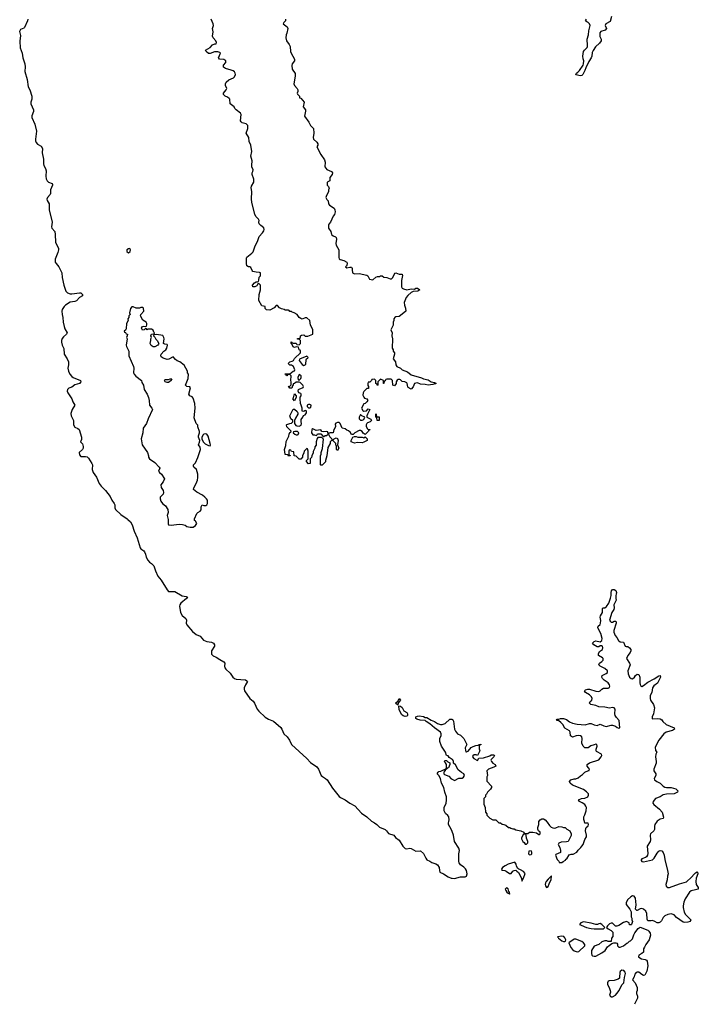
# Model space of a CAD drawing. Header units: inches. Extents: x 2605671 to 2720413, y 450557 to 553563.
# Tile 6 of 35: x 2624372 to 2633205, y 473690 to 486505. Entities that reach past the tile are written whole.
import ezdxf

# ---------------------------------------------------------------- set-up
doc = ezdxf.new("R2010")
doc.units = ezdxf.units.IN
doc.header["$MEASUREMENT"] = 0
for name, color, linetype in [('C6427', 7, 'Continuous'), ('C6428', 7, 'Continuous'), ('C6437', 7, 'Continuous'), ('C6438', 7, 'Continuous')]:
    doc.layers.add(name, color=color, linetype=linetype)

msp = doc.modelspace()

# ---------------------------------------------------------------- linework, layer by layer
at = {"layer": 'C6427', "color": 5}
for points, elevation in [([(2625781, 480000), (2625813, 479970), (2625836, 479930), (2625864, 479850), (2625903, 479763), (2625942, 479630), (2625950, 479617), (2625988, 479590), (2625997, 479577), (2626010, 479550), (2626020, 479510), (2626040, 479470), (2626064, 479444), (2626090, 479427), (2626117, 479397), (2626138, 479330), (2626170, 479264), (2626213, 479210), (2626290, 479084), (2626310, 479064), (2626390, 479062), (2626486, 479006), (2626539, 478999), (2626555, 478990), (2626543, 478970), (2626471, 478910), (2626456, 478890), (2626451, 478870), (2626464, 478790), (2626488, 478750), (2626537, 478710), (2626544, 478690), (2626540, 478650), (2626550, 478630), (2626621, 478541), (2626670, 478505), (2626720, 478480), (2626764, 478430), (2626810, 478410), (2626870, 478404), (2626896, 478390), (2626908, 478370), (2626906, 478350), (2626870, 478290), (2626867, 478270), (2626870, 478247), (2626890, 478224), (2626930, 478208), (2626976, 478176), (2627030, 478146), (2627041, 478130), (2627037, 478090), (2627041, 478070), (2627054, 478050), (2627110, 478001), (2627148, 477948), (2627170, 477930), (2627190, 477923), (2627311, 477912), (2627330, 477901), (2627337, 477890), (2627310, 477850), (2627296, 477810), (2627294, 477790), (2627299, 477770), (2627370, 477671), (2627410, 477636), (2627430, 477611), (2627464, 477530), (2627484, 477504), (2627568, 477428), (2627610, 477400), (2627674, 477374), (2627770, 477293), (2627785, 477270), (2627810, 477211), (2627852, 477172), (2627886, 477130), (2627912, 477070), (2628111, 476890), (2628159, 476839), (2628240, 476780), (2628260, 476750), (2628297, 476670), (2628313, 476653), (2628353, 476630), (2628376, 476610), (2628443, 476503), (2628530, 476396), (2628550, 476380), (2628610, 476353), (2628670, 476308), (2628734, 476274), (2628820, 476180), (2628890, 476130), (2628952, 476072), (2628990, 476053), (2629022, 476030), (2629056, 475996), (2629130, 475965), (2629147, 475950), (2629174, 475914), (2629241, 475890), (2629263, 475863), (2629310, 475825), (2629358, 475750), (2629390, 475720), (2629410, 475714), (2629450, 475723), (2629470, 475719), (2629530, 475683), (2629590, 475686), (2629630, 475651), (2629657, 475590), (2629671, 475571), (2629710, 475555), (2629737, 475537), (2629790, 475519), (2629810, 475506), (2629833, 475470), (2629836, 475430), (2629842, 475410), (2629890, 475390), (2629950, 475350), (2629990, 475334), (2630000, 475332)], 20), ([(2626305, 480000), (2626307, 479990), (2626303, 479943), (2626311, 479931), (2626346, 479926), (2626450, 479938), (2626490, 479937), (2626527, 479927), (2626550, 479911), (2626590, 479898), (2626630, 479902), (2626659, 479921), (2626678, 479950), (2626660, 479980), (2626649, 479989), (2626649, 480000)], 40), ([(2630000, 476876), (2629964, 476904), (2629950, 476922), (2629929, 476930), (2629913, 476973), (2629862, 477050), (2629842, 477110), (2629842, 477150), (2629859, 477190), (2629859, 477210), (2629849, 477230), (2629770, 477290), (2629710, 477341), (2629662, 477370), (2629650, 477382), (2629586, 477390), (2629542, 477402), (2629528, 477410), (2629528, 477430), (2629550, 477441), (2629570, 477443), (2629630, 477436), (2629650, 477422), (2629670, 477421), (2629728, 477388), (2629771, 477371), (2629810, 477346), (2629850, 477331), (2629870, 477331), (2629910, 477345), (2629970, 477402), (2630000, 477400), (2630000, 477399)], 20), ([(2630000, 475939), (2629987, 475970), (2629954, 476030), (2629952, 476050), (2629959, 476070), (2629961, 476090), (2629957, 476130), (2629946, 476146), (2629914, 476174), (2629898, 476210), (2629899, 476250), (2629923, 476310), (2629929, 476349), (2629929, 476390), (2629905, 476450), (2629893, 476510), (2629864, 476570), (2629849, 476629), (2629828, 476668), (2629808, 476690), (2629818, 476710), (2629830, 476722), (2629856, 476724), (2629890, 476742), (2629898, 476742), (2629914, 476754), (2629926, 476754), (2629928, 476810), (2629915, 476835), (2629898, 476850), (2629910, 476862), (2629930, 476862), (2629945, 476845), (2629971, 476831), (2629972, 476812), (2629954, 476770), (2629938, 476762), (2629934, 476750), (2629914, 476746), (2629912, 476730), (2629892, 476710), (2629891, 476690), (2629901, 476681), (2629960, 476660), (2629990, 476626), (2630000, 476620)], 20)]:
    msp.add_lwpolyline(points, dxfattribs=dict(at, elevation=elevation))
at = {"layer": 'C6427', "color": 5, "elevation": 20}
for points in [[(2629290, 477586), (2629266, 477610), (2629298, 477642), (2629310, 477672), (2629331, 477650), (2629302, 477618), (2629294, 477586)], [(2629390, 477435), (2629364, 477444), (2629343, 477463), (2629310, 477526), (2629306, 477574), (2629330, 477572), (2629350, 477552), (2629371, 477511), (2629411, 477490), (2629421, 477470), (2629422, 477450), (2629410, 477442)]]:
    msp.add_lwpolyline(points, close=True, dxfattribs=at)
at = {"layer": 'C6428', "color": 5}
for points, elevation in [([(2624477, 486510), (2624472, 486490), (2624436, 486404), (2624426, 486394), (2624384, 486376), (2624372, 486350), (2624381, 486301), (2624373, 486227), (2624379, 486139), (2624406, 486070), (2624413, 486010), (2624440, 485930), (2624444, 485890), (2624440, 485830), (2624470, 485725), (2624482, 485630), (2624504, 485590), (2624530, 485510), (2624530, 485470), (2624517, 485430), (2624516, 485410), (2624550, 485330), (2624550, 485310), (2624532, 485252), (2624532, 485232), (2624570, 485146), (2624592, 485052), (2624577, 484950), (2624578, 484930), (2624587, 484907), (2624604, 484884), (2624650, 484858), (2624669, 484830), (2624663, 484770), (2624682, 484690), (2624682, 484630), (2624688, 484608), (2624710, 484567), (2624717, 484537), (2624711, 484470), (2624715, 484435), (2624729, 484409), (2624747, 484390), (2624794, 484374), (2624799, 484359), (2624800, 484350), (2624775, 484290), (2624775, 484245), (2624769, 484230), (2624733, 484190), (2624727, 484170), (2624731, 484150), (2624754, 484110), (2624757, 484090), (2624754, 484030), (2624793, 483870), (2624786, 483810), (2624789, 483790), (2624829, 483749), (2624835, 483710), (2624838, 483610), (2624850, 483577), (2624877, 483530), (2624878, 483510), (2624870, 483476), (2624836, 483390), (2624835, 483350), (2624846, 483330), (2624882, 483290), (2624921, 483210), (2624927, 483150), (2624948, 483050), (2624971, 482970), (2624995, 482950), (2625030, 482938), (2625050, 482936), (2625150, 482952), (2625170, 482948), (2625190, 482930), (2625192, 482910), (2625150, 482891), (2625110, 482845), (2625090, 482836), (2625030, 482827), (2624970, 482790), (2624950, 482770), (2624926, 482734), (2624920, 482710), (2624924, 482670), (2624936, 482630), (2624939, 482570), (2624950, 482510), (2624960, 482480), (2624990, 482430), (2624982, 482410), (2624942, 482378), (2624925, 482355), (2624916, 482330), (2624917, 482310), (2624927, 482267), (2624947, 482227), (2624952, 482150), (2624989, 482089), (2625006, 482050), (2625009, 482011), (2624999, 481970), (2625007, 481930), (2625025, 481890), (2625050, 481860), (2625070, 481846), (2625165, 481810), (2625170, 481790), (2625149, 481771), (2625090, 481751), (2625050, 481724), (2625010, 481710), (2624994, 481690), (2624991, 481670), (2624999, 481650), (2625052, 481572), (2625066, 481530), (2625090, 481490), (2625054, 481430), (2625040, 481380), (2625043, 481350), (2625072, 481290), (2625074, 481230), (2625090, 481201), (2625130, 481184), (2625148, 481170), (2625179, 481070), (2625177, 481043), (2625162, 481010), (2625190, 480985), (2625199, 480950), (2625198, 480930), (2625188, 480910), (2625148, 480870), (2625150, 480841), (2625170, 480822), (2625230, 480821), (2625250, 480816), (2625270, 480800), (2625312, 480730), (2625319, 480710), (2625316, 480650), (2625330, 480610), (2625370, 480550), (2625408, 480470), (2625432, 480432), (2625490, 480379), (2625550, 480300), (2625571, 480251), (2625602, 480210), (2625610, 480190), (2625609, 480150), (2625618, 480130), (2625687, 480067), (2625770, 480010), (2625781, 480000)], 20), ([(2627831, 486510), (2627831, 486490), (2627811, 486470), (2627802, 486450), (2627853, 486413), (2627862, 486390), (2627851, 486330), (2627841, 486310), (2627835, 486270), (2627846, 486230), (2627881, 486181), (2627894, 486154), (2627899, 486090), (2627907, 486070), (2627951, 485990), (2627951, 485970), (2627921, 485930), (2627916, 485910), (2627921, 485861), (2627957, 485803), (2627956, 485770), (2627939, 485670), (2627948, 485648), (2627985, 485610), (2627992, 485590), (2627992, 485570), (2627985, 485550), (2627990, 485534), (2628014, 485510), (2628014, 485490), (2628030, 485482), (2628076, 485430), (2628062, 485370), (2628091, 485331), (2628094, 485314), (2628081, 485250), (2628135, 485170), (2628156, 485130), (2628198, 485090), (2628201, 485030), (2628191, 484970), (2628198, 484950), (2628238, 484910), (2628251, 484890), (2628252, 484870), (2628242, 484850), (2628291, 484750), (2628342, 484682), (2628347, 484650), (2628343, 484590), (2628370, 484555), (2628432, 484530), (2628446, 484510), (2628441, 484490), (2628411, 484450), (2628410, 484406), (2628384, 484396), (2628373, 484387), (2628373, 484353), (2628390, 484334), (2628402, 484310), (2628392, 484290), (2628390, 484266), (2628364, 484216), (2628359, 484190), (2628370, 484165), (2628387, 484147), (2628391, 484110), (2628405, 484090), (2628465, 484050), (2628475, 484030), (2628477, 484003), (2628471, 483970), (2628451, 483949), (2628418, 483870), (2628397, 483843), (2628391, 483830), (2628391, 483810), (2628394, 483790), (2628421, 483750), (2628431, 483710), (2628452, 483690), (2628481, 483681), (2628492, 483672), (2628496, 483650), (2628488, 483590), (2628491, 483570), (2628525, 483510), (2628526, 483410), (2628531, 483391), (2628542, 483382), (2628592, 483370), (2628630, 483351), (2628636, 483330), (2628632, 483308), (2628625, 483295), (2628614, 483290), (2628630, 483274), (2628670, 483285), (2628690, 483282), (2628697, 483277), (2628702, 483270), (2628698, 483250), (2628706, 483210), (2628730, 483196), (2628790, 483203), (2628890, 483178), (2628902, 483170), (2628926, 483126), (2628970, 483118), (2629010, 483152), (2629030, 483162), (2629056, 483164), (2629070, 483172), (2629090, 483172), (2629112, 483152), (2629150, 483151), (2629193, 483133), (2629210, 483132), (2629228, 483150), (2629256, 483204), (2629270, 483211), (2629310, 483191), (2629352, 483192), (2629357, 483177), (2629344, 483110), (2629341, 483050), (2629341, 483030), (2629351, 483011), (2629370, 483001), (2629410, 482991), (2629470, 483001), (2629510, 482998), (2629530, 483011), (2629550, 483011), (2629582, 482990), (2629554, 482970), (2629494, 482966), (2629467, 482953), (2629423, 482917), (2629403, 482890), (2629377, 482823), (2629381, 482790), (2629396, 482750), (2629398, 482710), (2629330, 482654), (2629310, 482642), (2629270, 482638), (2629254, 482630), (2629242, 482610), (2629242, 482590), (2629232, 482570), (2629234, 482530), (2629202, 482470), (2629222, 482430), (2629218, 482390), (2629226, 482350), (2629222, 482230), (2629232, 482208), (2629232, 482192), (2629252, 482170), (2629252, 482150), (2629232, 482090), (2629265, 482050), (2629270, 482014), (2629282, 481990), (2629328, 481968), (2629352, 481950), (2629421, 481921), (2629470, 481883), (2629603, 481843), (2629630, 481831), (2629690, 481817), (2629730, 481791), (2629770, 481782), (2629792, 481770), (2629750, 481755), (2629690, 481747), (2629650, 481759), (2629590, 481761), (2629550, 481777), (2629530, 481776), (2629511, 481769), (2629495, 481725), (2629470, 481698), (2629430, 481718), (2629425, 481725), (2629415, 481770), (2629410, 481778), (2629386, 481790), (2629350, 481798), (2629330, 481818), (2629320, 481820), (2629300, 481820), (2629285, 481815), (2629272, 481790), (2629271, 481770), (2629250, 481738), (2629228, 481750), (2629226, 481810), (2629207, 481827), (2629150, 481826), (2629138, 481822), (2629130, 481806), (2629118, 481802), (2629114, 481770), (2629110, 481768), (2629106, 481770), (2629106, 481810), (2629070, 481826), (2629034, 481790), (2629034, 481750), (2629030, 481746), (2629022, 481762), (2629006, 481770), (2629006, 481810), (2628990, 481826), (2628958, 481822), (2628953, 481807), (2628932, 481788), (2628910, 481786), (2628902, 481770), (2628902, 481742), (2628912, 481732), (2628913, 481707), (2628890, 481706), (2628852, 481668), (2628842, 481650), (2628840, 481620), (2628852, 481590), (2628861, 481581), (2628891, 481571), (2628902, 481550), (2628892, 481530), (2628871, 481509), (2628850, 481506), (2628822, 481450), (2628840, 481420), (2628850, 481412), (2628887, 481413), (2628910, 481442), (2628932, 481432), (2628898, 481370), (2628892, 481350), (2628893, 481333), (2628944, 481304), (2628951, 481289), (2628934, 481270), (2628901, 481259), (2628892, 481250), (2628882, 481230), (2628882, 481210), (2628900, 481180), (2628910, 481172), (2628930, 481172), (2628933, 481167), (2628918, 481162), (2628914, 481150), (2628870, 481106), (2628843, 481123), (2628830, 481146), (2628810, 481158), (2628790, 481158), (2628734, 481130), (2628713, 481107), (2628690, 481106), (2628675, 481135), (2628654, 481154), (2628630, 481162), (2628610, 481178), (2628569, 481189), (2628544, 481250), (2628530, 481264), (2628510, 481264), (2628486, 481254), (2628480, 481240), (2628481, 481210), (2628476, 481190), (2628462, 481170), (2628451, 481129), (2628413, 481127), (2628398, 481122), (2628394, 481110), (2628410, 481074), (2628434, 481050), (2628438, 481038), (2628450, 481034), (2628466, 481050), (2628490, 481062), (2628510, 481054), (2628518, 481030), (2628511, 480970), (2628525, 480930), (2628510, 480898), (2628498, 480910), (2628498, 480958), (2628488, 480968), (2628486, 480990), (2628450, 481026), (2628430, 481026), (2628414, 481010), (2628414, 480990), (2628385, 480935), (2628372, 480830), (2628353, 480767), (2628352, 480750), (2628310, 480706), (2628290, 480706), (2628286, 480710), (2628288, 480830), (2628298, 480850), (2628298, 480870), (2628315, 480925), (2628327, 481047), (2628307, 481067), (2628253, 481067), (2628244, 481056), (2628232, 481010), (2628232, 480968), (2628213, 480947), (2628212, 480928), (2628193, 480887), (2628192, 480868), (2628173, 480827), (2628172, 480808), (2628154, 480790), (2628152, 480728), (2628130, 480726), (2628107, 480753), (2628106, 480770), (2628126, 480790), (2628126, 480890), (2628118, 480918), (2628110, 480926), (2628074, 480890), (2628072, 480868), (2628054, 480830), (2628054, 480810), (2628030, 480786), (2628010, 480786), (2627970, 480826), (2627947, 480827), (2627942, 480882), (2627910, 480886), (2627902, 480902), (2627890, 480906), (2627878, 480902), (2627874, 480890), (2627874, 480850), (2627878, 480838), (2627893, 480833), (2627893, 480827), (2627870, 480826), (2627862, 480842), (2627830, 480846), (2627826, 480850), (2627818, 480910), (2627835, 480965), (2627843, 481017), (2627876, 481084), (2627878, 481110), (2627888, 481132), (2627902, 481138), (2627906, 481150), (2627850, 481208), (2627844, 481230), (2627850, 481238), (2627890, 481251), (2627910, 481252), (2627928, 481270), (2627928, 481290), (2627902, 481310), (2627889, 481350), (2627930, 481434), (2627950, 481434), (2627984, 481404), (2627992, 481390), (2627992, 481370), (2627962, 481318), (2627951, 481290), (2627951, 481250), (2627965, 481225), (2627978, 481218), (2628010, 481216), (2628034, 481226), (2628042, 481250), (2628034, 481270), (2628038, 481302), (2628058, 481330), (2628067, 481353), (2628090, 481362), (2628106, 481390), (2628106, 481410), (2628098, 481418), (2628084, 481416), (2628070, 481406), (2628048, 481408), (2628048, 481450), (2628038, 481490), (2628026, 481510), (2628028, 481530), (2628022, 481550), (2628022, 481590), (2628035, 481610), (2628035, 481630), (2628030, 481638), (2628006, 481650), (2627998, 481670), (2628002, 481690), (2628010, 481698), (2628062, 481718), (2628066, 481730), (2628058, 481750), (2628023, 481783), (2628010, 481789), (2627972, 481788), (2627950, 481768), (2627934, 481766), (2627934, 481754), (2627922, 481738), (2627914, 481710), (2627888, 481708), (2627882, 481722), (2627868, 481730), (2627890, 481734), (2627907, 481753), (2627908, 481790), (2627902, 481810), (2627906, 481870), (2627890, 481886), (2627870, 481886), (2627858, 481882), (2627850, 481868), (2627842, 481882), (2627826, 481890), (2627830, 481894), (2627890, 481894), (2627930, 481932), (2627950, 481934), (2627955, 481950), (2627938, 481990), (2627910, 482008), (2627889, 482009), (2627868, 482030), (2627888, 482050), (2627921, 482059), (2627938, 482070), (2627950, 482094), (2628026, 482170), (2628026, 482190), (2628022, 482202), (2628008, 482208), (2628002, 482242), (2627970, 482246), (2627950, 482238), (2627930, 482248), (2627918, 482278), (2627906, 482290), (2627907, 482313), (2627914, 482310), (2627918, 482298), (2627930, 482294), (2627970, 482294), (2627978, 482278), (2628010, 482274), (2628026, 482290), (2628026, 482330), (2628010, 482346), (2627990, 482346), (2627990, 482354), (2628010, 482354), (2628026, 482370), (2628026, 482390), (2628040, 482400), (2628070, 482402), (2628090, 482385), (2628125, 482385), (2628186, 482410), (2628187, 482473), (2628159, 482530), (2628148, 482590), (2628110, 482626), (2628090, 482626), (2628050, 482608), (2628030, 482615), (2628010, 482628), (2627986, 482670), (2627946, 482690), (2627918, 482698), (2627910, 482706), (2627890, 482706), (2627882, 482722), (2627870, 482726), (2627830, 482726), (2627815, 482735), (2627780, 482740), (2627756, 482756), (2627730, 482786), (2627710, 482786), (2627684, 482756), (2627630, 482726), (2627586, 482730), (2627568, 482748), (2627566, 482770), (2627523, 482783), (2627486, 482850), (2627488, 482930), (2627506, 482990), (2627506, 483050), (2627490, 483066), (2627470, 483066), (2627457, 483043), (2627433, 483027), (2627410, 483026), (2627406, 483030), (2627402, 483050), (2627430, 483082), (2627452, 483092), (2627468, 483092), (2627482, 483098), (2627487, 483113), (2627488, 483152), (2627506, 483170), (2627506, 483210), (2627495, 483215), (2627450, 483217), (2627409, 483229), (2627399, 483239), (2627380, 483280), (2627370, 483288), (2627350, 483289), (2627330, 483302), (2627324, 483330), (2627326, 483406), (2627330, 483415), (2627395, 483465), (2627410, 483485), (2627432, 483550), (2627474, 483630), (2627490, 483683), (2627533, 483730), (2627550, 483758), (2627555, 483775), (2627550, 483794), (2627510, 483825), (2627489, 483850), (2627485, 483870), (2627489, 483890), (2627481, 483910), (2627450, 483939), (2627432, 483970), (2627393, 484130), (2627389, 484171), (2627392, 484268), (2627385, 484315), (2627390, 484338), (2627418, 484390), (2627422, 484430), (2627398, 484490), (2627399, 484510), (2627409, 484530), (2627413, 484550), (2627396, 484590), (2627393, 484610), (2627397, 484670), (2627379, 484730), (2627392, 484790), (2627379, 484870), (2627361, 484921), (2627355, 484970), (2627321, 485030), (2627340, 485090), (2627340, 485130), (2627319, 485150), (2627270, 485164), (2627256, 485176), (2627248, 485190), (2627254, 485270), (2627247, 485290), (2627192, 485330), (2627174, 485350), (2627164, 485370), (2627113, 485410), (2627109, 485470), (2627100, 485480), (2627077, 485497), (2627049, 485510), (2627025, 485530), (2627026, 485550), (2627059, 485590), (2627067, 485610), (2627052, 485650), (2627052, 485670), (2627061, 485690), (2627096, 485724), (2627156, 485750), (2627170, 485760), (2627180, 485790), (2627176, 485810), (2627167, 485827), (2627150, 485839), (2627124, 485850), (2627050, 485870), (2627027, 485887), (2627026, 485914), (2627055, 485950), (2627056, 485970), (2627030, 485986), (2626973, 485993), (2626963, 486003), (2626959, 486010), (2626985, 486070), (2626978, 486078), (2626950, 486086), (2626910, 486085), (2626850, 486065), (2626830, 486067), (2626799, 486090), (2626790, 486110), (2626850, 486144), (2626881, 486179), (2626912, 486192), (2626928, 486192), (2626933, 486210), (2626925, 486230), (2626890, 486270), (2626882, 486290), (2626889, 486349), (2626881, 486390), (2626893, 486430), (2626890, 486450), (2626863, 486510)], 20), ([(2626649, 480000), (2626649, 480010), (2626680, 480080), (2626690, 480091), (2626722, 480110), (2626733, 480127), (2626735, 480165), (2626746, 480190), (2626770, 480182), (2626796, 480184), (2626810, 480192), (2626819, 480210), (2626816, 480250), (2626804, 480270), (2626784, 480290), (2626750, 480317), (2626676, 480356), (2626635, 480390), (2626639, 480410), (2626671, 480469), (2626686, 480510), (2626692, 480548), (2626690, 480590), (2626673, 480650), (2626640, 480680), (2626635, 480690), (2626635, 480710), (2626661, 480739), (2626693, 480807), (2626724, 480910), (2626720, 480940), (2626698, 480970), (2626714, 481006), (2626718, 481030), (2626698, 481070), (2626698, 481090), (2626715, 481130), (2626715, 481145), (2626690, 481206), (2626689, 481229), (2626669, 481250), (2626642, 481322), (2626657, 481450), (2626654, 481510), (2626630, 481578), (2626616, 481596), (2626588, 481610), (2626575, 481630), (2626595, 481715), (2626587, 481727), (2626550, 481729), (2626529, 481750), (2626567, 481833), (2626568, 481890), (2626558, 481910), (2626558, 481930), (2626515, 482010), (2626458, 482050), (2626424, 482064), (2626401, 482081), (2626370, 482118), (2626314, 482086), (2626290, 482081), (2626238, 482098), (2626216, 482116), (2626208, 482130), (2626215, 482150), (2626249, 482191), (2626273, 482207), (2626289, 482230), (2626298, 482270), (2626290, 482278), (2626260, 482280), (2626246, 482290), (2626253, 482350), (2626249, 482370), (2626234, 482394), (2626152, 482408), (2626118, 482402), (2626114, 482390), (2626130, 482374), (2626145, 482345), (2626162, 482330), (2626182, 482290), (2626180, 482280), (2626172, 482268), (2626130, 482248), (2626108, 482248), (2626083, 482263), (2626069, 482289), (2626079, 482330), (2626078, 482350), (2626086, 482370), (2626078, 482390), (2626088, 482412), (2626122, 482418), (2626126, 482430), (2626118, 482438), (2626110, 482466), (2626090, 482478), (2626042, 482478), (2626030, 482468), (2626022, 482482), (2626010, 482486), (2625992, 482468), (2625970, 482466), (2625958, 482490), (2625970, 482512), (2625990, 482518), (2626006, 482514), (2626022, 482518), (2626027, 482533), (2626028, 482550), (2626018, 482570), (2625976, 482596), (2625946, 482650), (2625948, 482670), (2625988, 482710), (2625986, 482750), (2625970, 482758), (2625950, 482758), (2625930, 482749), (2625890, 482749), (2625850, 482766), (2625830, 482766), (2625813, 482747), (2625802, 482690), (2625811, 482669), (2625794, 482650), (2625794, 482630), (2625782, 482610), (2625785, 482590), (2625762, 482550), (2625757, 482483), (2625750, 482466), (2625734, 482450), (2625738, 482438), (2625750, 482434), (2625758, 482418), (2625774, 482410), (2625772, 482390), (2625762, 482370), (2625771, 482350), (2625758, 482270), (2625761, 482250), (2625792, 482192), (2625794, 482130), (2625854, 481990), (2625857, 481970), (2625855, 481910), (2625861, 481890), (2625884, 481864), (2625958, 481810), (2625961, 481781), (2625982, 481750), (2625991, 481690), (2626031, 481631), (2626047, 481587), (2626059, 481550), (2626061, 481490), (2626094, 481450), (2626102, 481430), (2626044, 481310), (2626025, 481250), (2625979, 481190), (2625974, 481130), (2625954, 481050), (2625966, 480970), (2626038, 480870), (2626051, 480830), (2626051, 480810), (2626062, 480790), (2626130, 480742), (2626190, 480682), (2626196, 480670), (2626178, 480630), (2626191, 480611), (2626218, 480590), (2626258, 480530), (2626241, 480490), (2626211, 480450), (2626215, 480415), (2626238, 480378), (2626244, 480350), (2626239, 480330), (2626203, 480290), (2626199, 480270), (2626210, 480238), (2626231, 480210), (2626270, 480176), (2626301, 480130), (2626303, 480090), (2626291, 480050), (2626305, 480000)], 40)]:
    msp.add_lwpolyline(points, dxfattribs=dict(at, elevation=elevation))
for points, elevation in [([(2625807, 483527), (2625790, 483524), (2625766, 483510), (2625767, 483490), (2625790, 483471), (2625809, 483490), (2625815, 483510)], 40), ([(2628110, 482126), (2628013, 482087), (2628012, 482070), (2628025, 482050), (2628050, 482018), (2628070, 482006), (2628089, 482011), (2628097, 482023), (2628102, 482078), (2628107, 482093), (2628122, 482098), (2628126, 482110)], 20), ([(2628010, 481886), (2627992, 481850), (2627998, 481818), (2628010, 481814), (2628030, 481834), (2628035, 481850), (2628035, 481870)], 20), ([(2626290, 481782), (2626268, 481790), (2626258, 481810), (2626262, 481818), (2626270, 481822), (2626310, 481822), (2626332, 481832), (2626354, 481830), (2626342, 481818), (2626342, 481810), (2626310, 481784)], 40), ([(2627950, 481546), (2627929, 481570), (2627936, 481584), (2627950, 481634), (2627972, 481610), (2627972, 481590)], 20), ([(2628150, 481498), (2628130, 481498), (2628114, 481490), (2628114, 481470), (2628130, 481454), (2628150, 481454), (2628162, 481458), (2628166, 481490)], 20), ([(2628810, 481366), (2628792, 481330), (2628792, 481310), (2628810, 481292), (2628830, 481292), (2628850, 481302), (2628866, 481330), (2628826, 481350)], 20), ([(2629050, 481289), (2629026, 481290), (2629022, 481322), (2629008, 481330), (2629010, 481374), (2629014, 481370), (2629018, 481338), (2629050, 481334)], 20), ([(2626790, 481117), (2626771, 481110), (2626760, 481100), (2626745, 481070), (2626744, 481044), (2626765, 481005), (2626785, 480985), (2626830, 480961), (2626850, 480958), (2626854, 480970), (2626851, 480989), (2626826, 481086), (2626810, 481112)], 40), ([(2627953, 481147), (2627938, 481142), (2627934, 481130), (2627954, 481110), (2627970, 481102), (2627990, 481102), (2627995, 481105), (2628006, 481130), (2627990, 481146)], 20), ([(2628190, 481178), (2628174, 481170), (2628172, 481130), (2628190, 481102), (2628210, 481102), (2628230, 481094), (2628242, 481098), (2628250, 481114), (2628290, 481114), (2628322, 481082), (2628330, 481082), (2628348, 481092), (2628367, 481093), (2628386, 481110), (2628382, 481142), (2628370, 481146), (2628322, 481142), (2628307, 481147), (2628290, 481166), (2628230, 481158)], 20), ([(2628772, 481072), (2628830, 481072), (2628850, 481062), (2628870, 481074), (2628894, 481050), (2628894, 481030), (2628850, 481008), (2628830, 480998), (2628770, 481002), (2628730, 480995), (2628686, 481010), (2628686, 481030), (2628708, 481072), (2628730, 481082), (2628750, 481082)], 20)]:
    msp.add_lwpolyline(points, close=True, dxfattribs=dict(at, elevation=elevation))
at = {"layer": 'C6437', "color": 5, "elevation": 20}
for points in [[(2630000, 477399), (2630010, 477394), (2630017, 477377), (2630032, 477272), (2630044, 477244), (2630072, 477212), (2630110, 477192), (2630152, 477150), (2630192, 477070), (2630172, 477030), (2630173, 476993), (2630178, 476978), (2630190, 476974), (2630198, 476982), (2630210, 476985), (2630249, 477031), (2630275, 477045), (2630310, 477058), (2630338, 477062), (2630352, 477072), (2630374, 477074), (2630373, 477067), (2630358, 477062), (2630353, 477047), (2630353, 477013), (2630362, 476990), (2630333, 476927), (2630315, 476935), (2630290, 476935), (2630270, 476926), (2630265, 476910), (2630285, 476890), (2630330, 476862), (2630350, 476894), (2630410, 476898), (2630494, 476926), (2630510, 476936), (2630538, 476938), (2630550, 476934), (2630552, 476930), (2630542, 476910), (2630510, 476878), (2630506, 476866), (2630512, 476850), (2630532, 476830), (2630562, 476810), (2630572, 476790), (2630545, 476775), (2630474, 476750), (2630454, 476730), (2630462, 476670), (2630452, 476650), (2630453, 476593), (2630514, 476530), (2630514, 476510), (2630502, 476490), (2630462, 476450), (2630450, 476426), (2630434, 476410), (2630434, 476390), (2630413, 476367), (2630413, 476293), (2630432, 476250), (2630434, 476190), (2630454, 476170), (2630454, 476150), (2630490, 476112), (2630530, 476092), (2630570, 476092), (2630610, 476054), (2630630, 476052), (2630653, 476033), (2630672, 476032), (2630700, 476020), (2630733, 475993), (2630752, 475992), (2630764, 475984), (2630793, 475973), (2630810, 475972), (2630830, 475962), (2630894, 475950), (2630934, 475930), (2630938, 475918), (2630953, 475913), (2630987, 475913), (2631010, 475932), (2631050, 475932), (2631100, 475920), (2631130, 475902), (2631138, 475902), (2631146, 475910), (2631146, 475930), (2631127, 475947), (2631118, 475970), (2631118, 475990), (2631128, 476030), (2631128, 476068), (2631149, 476091), (2631170, 476102), (2631190, 476102), (2631211, 476091), (2631240, 476060), (2631270, 476016), (2631290, 475996), (2631310, 475987), (2631330, 475983), (2631350, 475986), (2631390, 476005), (2631430, 476002), (2631450, 475992), (2631474, 475990), (2631494, 475970), (2631534, 475950), (2631551, 475911), (2631551, 475889), (2631511, 475809), (2631490, 475804), (2631420, 475800), (2631390, 475786), (2631382, 475770), (2631402, 475730), (2631412, 475690), (2631412, 475668), (2631350, 475638), (2631345, 475630), (2631370, 475574), (2631392, 475552), (2631394, 475534), (2631430, 475534), (2631446, 475550), (2631475, 475565), (2631482, 475578), (2631495, 475585), (2631524, 475636), (2631550, 475645), (2631575, 475645), (2631626, 475670), (2631643, 475697), (2631678, 475730), (2631688, 475750), (2631708, 475770), (2631730, 475834), (2631748, 475870), (2631748, 475890), (2631735, 475950), (2631740, 475980), (2631747, 475993), (2631770, 476014), (2631778, 476030), (2631770, 476046), (2631727, 476047), (2631726, 476070), (2631716, 476096), (2631715, 476130), (2631730, 476154), (2631744, 476210), (2631749, 476250), (2631742, 476270), (2631728, 476290), (2631694, 476314), (2631658, 476330), (2631646, 476350), (2631686, 476370), (2631730, 476371), (2631766, 476390), (2631778, 476410), (2631775, 476430), (2631750, 476455), (2631710, 476484), (2631570, 476544), (2631538, 476570), (2631528, 476592), (2631546, 476610), (2631590, 476626), (2631610, 476626), (2631643, 476637), (2631670, 476662), (2631700, 476680), (2631730, 476712), (2631774, 476734), (2631786, 476734), (2631788, 476750), (2631778, 476770), (2631758, 476790), (2631758, 476810), (2631789, 476831), (2631910, 476871), (2631942, 476910), (2631948, 476930), (2631947, 476947), (2631882, 476982), (2631878, 476990), (2631878, 477010), (2631888, 477050), (2631886, 477070), (2631870, 477075), (2631850, 477069), (2631807, 477053), (2631772, 477028), (2631730, 477028), (2631708, 477050), (2631688, 477090), (2631688, 477110), (2631695, 477130), (2631695, 477150), (2631689, 477170), (2631670, 477184), (2631650, 477189), (2631614, 477186), (2631570, 477169), (2631555, 477175), (2631544, 477184), (2631539, 477230), (2631529, 477249), (2631466, 477286), (2631444, 477330), (2631418, 477358), (2631390, 477378), (2631370, 477382), (2631358, 477390), (2631370, 477402), (2631390, 477402), (2631410, 477411), (2631450, 477411), (2631490, 477398), (2631530, 477367), (2631570, 477351), (2631630, 477336), (2631733, 477327), (2631790, 477346), (2631810, 477346), (2631850, 477326), (2631890, 477321), (2631930, 477338), (2631975, 477315), (2632007, 477307), (2632070, 477323), (2632090, 477323), (2632128, 477308), (2632150, 477291), (2632170, 477285), (2632186, 477290), (2632175, 477385), (2632142, 477422), (2632125, 477450), (2632119, 477470), (2632124, 477530), (2632110, 477549), (2632090, 477553), (2632050, 477545), (2631990, 477557), (2631910, 477561), (2631870, 477579), (2631808, 477590), (2631788, 477610), (2631798, 477630), (2631818, 477650), (2631822, 477670), (2631814, 477690), (2631790, 477719), (2631738, 477750), (2631726, 477770), (2631738, 477782), (2631769, 477791), (2631790, 477791), (2631870, 477765), (2631910, 477761), (2631929, 477770), (2631950, 477791), (2631970, 477803), (2632030, 477804), (2632050, 477814), (2632053, 477830), (2632049, 477850), (2632030, 477873), (2631979, 477910), (2631959, 477930), (2631949, 477950), (2631955, 477970), (2632006, 477994), (2632022, 478010), (2632022, 478030), (2631990, 478061), (2631928, 478090), (2631909, 478110), (2631918, 478130), (2631948, 478150), (2631968, 478170), (2631968, 478190), (2631960, 478200), (2631906, 478230), (2631906, 478250), (2631920, 478280), (2631957, 478310), (2631963, 478330), (2631957, 478350), (2631950, 478357), (2631930, 478357), (2631910, 478344), (2631890, 478342), (2631846, 478370), (2631828, 478390), (2631848, 478410), (2631870, 478421), (2631930, 478406), (2631950, 478425), (2631952, 478452), (2631935, 478515), (2631898, 478590), (2631902, 478610), (2631926, 478634), (2631933, 478650), (2631935, 478685), (2631929, 478730), (2631933, 478747), (2631957, 478790), (2631960, 478840), (2631966, 478850), (2631990, 478851), (2632010, 478866), (2632039, 478910), (2632063, 478977), (2632069, 479010), (2632069, 479050), (2632075, 479070), (2632090, 479087), (2632110, 479091), (2632134, 479074), (2632139, 479050), (2632138, 479030), (2632130, 479010), (2632130, 478970), (2632135, 478950), (2632106, 478890), (2632111, 478850), (2632105, 478830), (2632078, 478790), (2632051, 478690), (2632056, 478676), (2632070, 478665), (2632090, 478665), (2632110, 478676), (2632130, 478676), (2632138, 478670), (2632138, 478650), (2632106, 478554), (2632107, 478533), (2632125, 478490), (2632146, 478466), (2632166, 478426), (2632190, 478406), (2632230, 478402), (2632252, 478352), (2632265, 478345), (2632290, 478345), (2632310, 478331), (2632325, 478310), (2632327, 478290), (2632319, 478270), (2632288, 478230), (2632271, 478190), (2632311, 478130), (2632319, 478110), (2632286, 478030), (2632291, 477990), (2632311, 477950), (2632330, 477931), (2632350, 477927), (2632374, 477946), (2632390, 477971), (2632410, 477985), (2632430, 477982), (2632444, 477950), (2632445, 477875), (2632450, 477852), (2632457, 477837), (2632470, 477828), (2632490, 477838), (2632550, 477883), (2632633, 477927), (2632690, 477967), (2632711, 477970), (2632713, 477950), (2632673, 477870), (2632626, 477834), (2632609, 477811), (2632601, 477750), (2632579, 477710), (2632579, 477670), (2632584, 477650), (2632623, 477590), (2632636, 477550), (2632621, 477470), (2632603, 477430), (2632605, 477410), (2632610, 477406), (2632669, 477411), (2632710, 477407), (2632730, 477391), (2632743, 477370), (2632787, 477330), (2632891, 477290), (2632897, 477270), (2632870, 477255), (2632788, 477232), (2632756, 477210), (2632690, 477129), (2632644, 477036), (2632650, 476994), (2632665, 476970), (2632654, 476946), (2632647, 476910), (2632658, 476850), (2632656, 476830), (2632626, 476750), (2632628, 476730), (2632651, 476690), (2632653, 476670), (2632631, 476630), (2632636, 476610), (2632666, 476590), (2632710, 476570), (2632750, 476530), (2632770, 476517), (2632790, 476510), (2632852, 476510), (2632915, 476495), (2632939, 476470), (2632936, 476450), (2632890, 476430), (2632790, 476427), (2632750, 476417), (2632711, 476390), (2632650, 476370), (2632616, 476330), (2632615, 476310), (2632626, 476290), (2632701, 476230), (2632733, 476190), (2632754, 476126), (2632750, 476109), (2632710, 476099), (2632670, 476072), (2632640, 476030), (2632634, 476010), (2632634, 475966), (2632628, 475950), (2632585, 475910), (2632580, 475890), (2632583, 475830), (2632578, 475810), (2632541, 475750), (2632547, 475653), (2632544, 475630), (2632530, 475610), (2632519, 475601), (2632470, 475584), (2632461, 475570), (2632463, 475563), (2632470, 475548), (2632490, 475545), (2632610, 475569), (2632633, 475590), (2632670, 475657), (2632690, 475682), (2632710, 475691), (2632730, 475687), (2632748, 475668), (2632761, 475630), (2632770, 475574), (2632806, 475430), (2632811, 475390), (2632803, 475357), (2632801, 475310), (2632781, 475250), (2632786, 475226), (2632809, 475209), (2632830, 475209), (2632961, 475259), (2633050, 475284), (2633117, 475343), (2633150, 475384), (2633170, 475402), (2633190, 475413), (2633196, 475410), (2633198, 475390), (2633178, 475330), (2633174, 475290), (2633179, 475250), (2633204, 475210), (2633205, 475195), (2633205, 475190), (2633170, 475179), (2633114, 475166), (2633092, 475150), (2633036, 475064), (2633019, 475021), (2633008, 474970), (2633008, 474952), (2633023, 474890), (2633040, 474860), (2633107, 474790), (2633101, 474770), (2633070, 474760), (2633030, 474756), (2633010, 474761), (2632921, 474821), (2632890, 474855), (2632850, 474869), (2632810, 474861), (2632770, 474841), (2632750, 474819), (2632725, 474775), (2632710, 474759), (2632690, 474749), (2632669, 474749), (2632638, 474770), (2632610, 474779), (2632590, 474775), (2632550, 474778), (2632540, 474800), (2632537, 474870), (2632521, 474901), (2632490, 474929), (2632470, 474937), (2632447, 474933), (2632409, 474909), (2632406, 474910), (2632388, 474930), (2632396, 474984), (2632389, 475070), (2632370, 475097), (2632350, 475101), (2632326, 475090), (2632284, 475050), (2632266, 475010), (2632265, 474990), (2632312, 474930), (2632332, 474892), (2632332, 474830), (2632342, 474810), (2632342, 474790), (2632351, 474770), (2632334, 474730), (2632330, 474726), (2632310, 474726), (2632306, 474750), (2632270, 474768), (2632230, 474755), (2632170, 474715), (2632147, 474707), (2632127, 474707), (2632087, 474747), (2632070, 474748), (2632050, 474738), (2632022, 474710), (2632012, 474690), (2632030, 474672), (2632072, 474652), (2632094, 474630), (2632093, 474573), (2632074, 474550), (2632072, 474508), (2632030, 474506), (2632015, 474515), (2631990, 474515), (2631950, 474504), (2631910, 474469), (2631850, 474449), (2631816, 474390), (2631814, 474350), (2631819, 474330), (2631830, 474319), (2631850, 474315), (2631870, 474317), (2631950, 474359), (2631994, 474390), (2632023, 474437), (2632043, 474457), (2632078, 474482), (2632108, 474492), (2632132, 474492), (2632144, 474484), (2632152, 474472), (2632154, 474450), (2632173, 474433), (2632190, 474432), (2632230, 474452), (2632275, 474485), (2632290, 474492), (2632309, 474511), (2632323, 474517), (2632350, 474542), (2632366, 474594), (2632380, 474620), (2632423, 474677), (2632448, 474692), (2632550, 474656), (2632563, 474643), (2632578, 474618), (2632581, 474590), (2632565, 474530), (2632521, 474470), (2632507, 474433), (2632492, 474410), (2632491, 474370), (2632472, 474350), (2632432, 474330), (2632425, 474310), (2632430, 474302), (2632464, 474284), (2632514, 474274), (2632530, 474265), (2632541, 474250), (2632547, 474190), (2632537, 474123), (2632510, 474070), (2632493, 474067), (2632470, 474078), (2632430, 474109), (2632410, 474109), (2632398, 474102), (2632379, 474081), (2632370, 474049), (2632351, 474010), (2632384, 473970), (2632411, 473909), (2632408, 473872), (2632399, 473850), (2632401, 473830), (2632416, 473795), (2632413, 473770), (2632374, 473690)], [(2630000, 476620), (2630030, 476602), (2630090, 476634), (2630130, 476632), (2630150, 476645), (2630164, 476670), (2630154, 476690), (2630124, 476705), (2630081, 476741), (2630047, 476807), (2630019, 476830), (2630017, 476850), (2630009, 476870), (2630000, 476876)], [(2630000, 475332), (2630030, 475329), (2630110, 475351), (2630172, 475348), (2630190, 475358), (2630198, 475390), (2630189, 475430), (2630175, 475455), (2630155, 475475), (2630110, 475505), (2630094, 475530), (2630089, 475550), (2630089, 475650), (2630095, 475690), (2630090, 475724), (2630032, 475810), (2630021, 475890), (2630000, 475939)]]:
    msp.add_lwpolyline(points, dxfattribs=at)
for points in [[(2630930, 475906), (2630904, 475856), (2630904, 475844), (2630922, 475810), (2630937, 475797), (2630950, 475774), (2630970, 475774), (2630986, 475790), (2630986, 475810), (2630967, 475853), (2630966, 475890), (2630962, 475902)], [(2631030, 475686), (2630998, 475682), (2630994, 475650), (2631010, 475634), (2631030, 475642), (2631038, 475650), (2631038, 475670)], [(2630818, 475538), (2630730, 475513), (2630690, 475494), (2630658, 475470), (2630645, 475450), (2630650, 475434), (2630688, 475432), (2630706, 475425), (2630750, 475391), (2630770, 475391), (2630790, 475422), (2630810, 475432), (2630830, 475434), (2630845, 475425), (2630864, 475404), (2630905, 475330), (2630910, 475294), (2630930, 475332), (2630952, 475392), (2630930, 475417), (2630890, 475442), (2630868, 475448), (2630856, 475456), (2630838, 475490), (2630836, 475516)], [(2631290, 475358), (2631250, 475318), (2631226, 475290), (2631218, 475270), (2631211, 475250), (2631218, 475230), (2631230, 475212), (2631250, 475222), (2631262, 475258), (2631290, 475314), (2631296, 475356)], [(2630710, 475208), (2630692, 475190), (2630698, 475170), (2630712, 475150), (2630730, 475138), (2630738, 475138), (2630750, 475122), (2630753, 475127), (2630750, 475146), (2630746, 475146), (2630748, 475150), (2630740, 475160), (2630730, 475195)], [(2631710, 474765), (2631675, 474750), (2631661, 474730), (2631679, 474719), (2631749, 474691), (2631810, 474676), (2631849, 474671), (2631970, 474672), (2631988, 474690), (2631948, 474730), (2631930, 474742), (2631910, 474738), (2631892, 474728), (2631870, 474728), (2631810, 474747)], [(2631430, 474578), (2631372, 474570), (2631381, 474561), (2631384, 474550), (2631430, 474517), (2631450, 474509), (2631470, 474508), (2631478, 474510), (2631481, 474530), (2631470, 474555), (2631453, 474573)], [(2631610, 474536), (2631590, 474536), (2631577, 474530), (2631518, 474490), (2631547, 474430), (2631570, 474404), (2631590, 474388), (2631630, 474371), (2631650, 474376), (2631729, 474450), (2631729, 474470), (2631713, 474490), (2631690, 474507)], [(2632210, 474133), (2632190, 474119), (2632184, 474104), (2632181, 474039), (2632178, 474030), (2632163, 474017), (2632110, 474000), (2632044, 473996), (2632032, 473990), (2632022, 473970), (2632025, 473950), (2632047, 473907), (2632059, 473870), (2632061, 473850), (2632051, 473810), (2632061, 473790), (2632070, 473786), (2632090, 473789), (2632129, 473810), (2632147, 473830), (2632176, 473870), (2632210, 473945), (2632238, 473970), (2632243, 474037), (2632259, 474090), (2632255, 474110), (2632238, 474130)]]:
    msp.add_lwpolyline(points, close=True, dxfattribs=at)
at = {"layer": 'C6438', "color": 5, "elevation": 20}
msp.add_lwpolyline([(2632075, 486545), (2632057, 486483), (2632001, 486450), (2631991, 486430), (2632011, 486389), (2631991, 486370), (2631935, 486350), (2631925, 486335), (2631922, 486302), (2631925, 486285), (2631943, 486250), (2631939, 486230), (2631920, 486200), (2631867, 486150), (2631835, 486105), (2631823, 486077), (2631818, 486030), (2631811, 486010), (2631781, 485959), (2631742, 485878), (2631730, 485844), (2631701, 485790), (2631690, 485777), (2631670, 485773), (2631610, 485788), (2631618, 485810), (2631638, 485822), (2631657, 485843), (2631706, 485914), (2631712, 485930), (2631714, 485970), (2631706, 485994), (2631701, 486030), (2631713, 486090), (2631724, 486110), (2631757, 486143), (2631762, 486158), (2631764, 486190), (2631757, 486230), (2631759, 486250), (2631778, 486310), (2631781, 486359), (2631799, 486430), (2631790, 486449), (2631770, 486469), (2631755, 486475), (2631738, 486490), (2631748, 486510)], dxfattribs=at)

doc.saveas('drawing.dxf')
